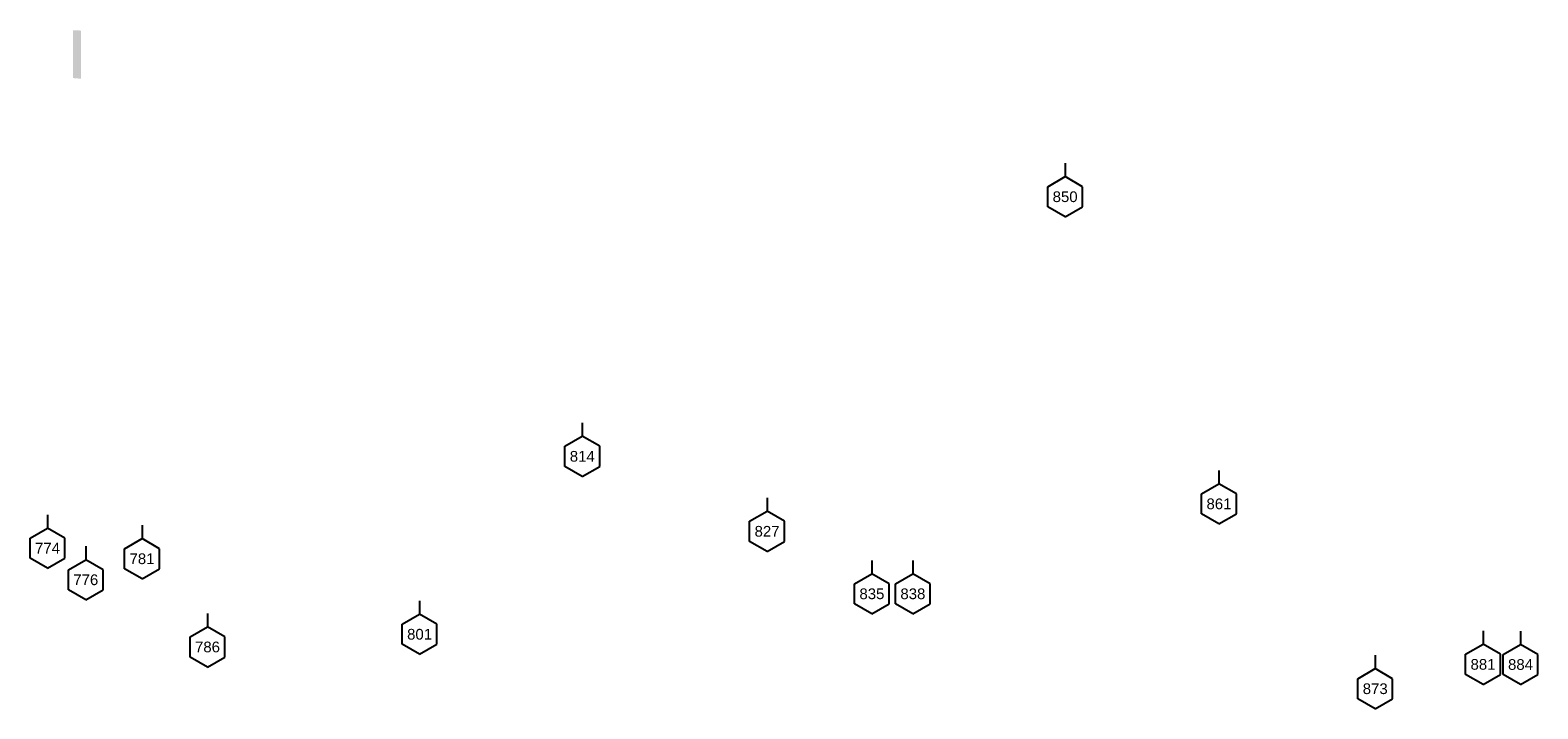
# Model space of a CAD drawing. Header units: inches. Extents: x -19.2 to 49.3, y -24.5 to 26.6.
# Tile 5 of 9: x 17.2 to 28.5, y -8.9 to -3.9. Entities that reach past the tile are written whole.
import ezdxf
from ezdxf.enums import TextEntityAlignment as Align

# ---------------------------------------------------------------- set-up
doc = ezdxf.new("R2010")
doc.units = ezdxf.units.IN
doc.header["$LTSCALE"] = 0.3
doc.header["$MEASUREMENT"] = 0
doc.set_wipeout_variables(frame=1)
doc.layers.get('0').update_dxf_attribs({"color": 3, "plot": 0})
for name, color, linetype in [('CULVERT', 7, 'Continuous'), ('TEXT', 255, 'Continuous'), ('XSEC', 7, 'Continuous')]:
    doc.layers.add(name, color=color, linetype=linetype)
doc.styles.add('ARIAL', font='ARIAL.TTF')

# ---------------------------------------------------------------- blocks, each defined once
blk = doc.blocks.new('wipeout')
blk.add_wipeout([(0, 0.15), (-0.129917, 0.075), (-0.129917, -0.075), (0, -0.15), (0.129917, -0.075), (0.129917, 0.075)])
blk = doc.blocks.new('xsec')
blk.add_line((0, 0.35), (0, 0.25))
blk.add_blockref('wipeout', (0, 0.1))
for p, q in [((-0.13, 0.175), (0, 0.25)), ((0.13, 0.175), (0, 0.25)), ((0, 0.25), (0, 0.25)), ((-0.13, 0.025), (-0.13, 0.175)), ((0.13, 0.025), (0.13, 0.175)), ((0, -0.05), (-0.13, 0.025)), ((0, -0.05), (0.13, 0.025))]:
    blk.add_line(p, q)

msp = doc.modelspace()

# ---------------------------------------------------------------- hatches: boundary and pattern name
at = {"layer": 'CULVERT'}
msp.add_hatch(color=5, dxfattribs=at).paths.add_polyline_path([(17.551, -4.211), (17.551, -3.853), (17.611, -3.856), (17.611, -4.216)])

# ---------------------------------------------------------------- block references
at = {"layer": 'XSEC', "color": 3}
for p in [(24.96, -5.197), (21.354, -7.136), (26.109, -7.491), (22.734, -7.696), (17.36, -7.822), (18.066, -7.901), (23.517, -8.163), (18.555, -8.56), (20.139, -8.465), (28.081, -8.69), (27.276, -8.872)]:
    msp.add_blockref('xsec', p, dxfattribs=at)

# ---------------------------------------------------------------- next in the draw order: block references
for p in [(17.646, -8.058), (23.823, -8.163), (28.361, -8.691)]:
    msp.add_blockref('xsec', p, dxfattribs=at)

# ---------------------------------------------------------------- next in the draw order: texts
at = {"layer": 'TEXT', "style": 'ARIAL'}
for s, p in [('850', (24.96, -5.097)), ('814', (21.354, -7.036)), ('861', (26.109, -7.391)), ('827', (22.734, -7.596)), ('774', (17.36, -7.722)), ('781', (18.066, -7.801)), ('835', (23.517, -8.063)), ('801', (20.139, -8.365)), ('786', (18.555, -8.46)), ('881', (28.081, -8.59)), ('873', (27.276, -8.772))]:
    msp.add_text(s, height=0.08, dxfattribs=at).set_placement(p, align=Align.MIDDLE_CENTER)

# ---------------------------------------------------------------- next in the draw order: texts
for s, p in [('776', (17.646, -7.958)), ('838', (23.823, -8.063)), ('884', (28.361, -8.591))]:
    msp.add_text(s, height=0.08, dxfattribs=at).set_placement(p, align=Align.MIDDLE_CENTER)

doc.saveas('drawing.dxf')
